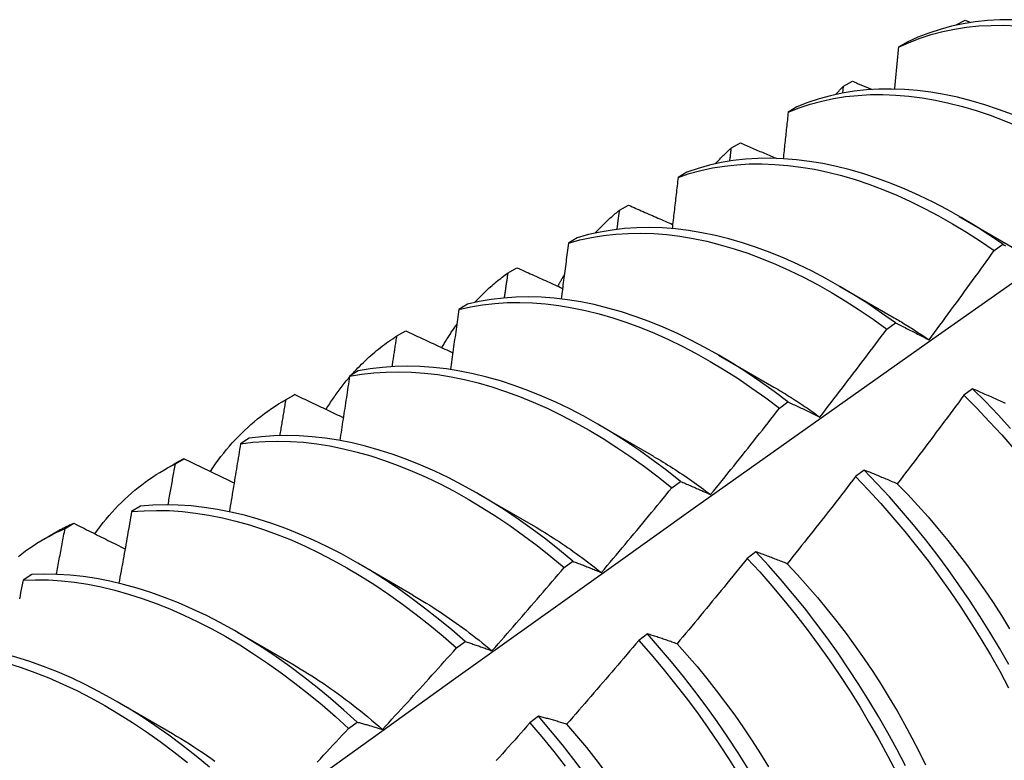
# Model space of a CAD drawing. Header units: inches. Extents: x 13 to 307, y 26 to 148.
# Tile 65 of 86: x 276.302 to 276.587, y 120.732 to 120.946. Entities that reach past the tile are written whole.
import ezdxf

# ---------------------------------------------------------------- set-up
doc = ezdxf.new("R2010")
doc.units = ezdxf.units.IN
doc.header["$MEASUREMENT"] = 0
doc.layers.add('Visible Edges(ANSI)', color=7, linetype='Continuous', lineweight=25)

msp = doc.modelspace()

# ---------------------------------------------------------------- linework, layer by layer
at = {"layer": 'Visible Edges(ANSI)'}
for p, q in [((276.57305, 120.94468), (276.57313, 120.94477)), ((276.57312, 120.9447), (276.57313, 120.94477)), ((276.57313, 120.94477), (276.57574, 120.94618)), ((276.57574, 120.94618), (276.57744, 120.9455)), ((276.55903, 120.93979), (276.55648, 120.9383)), ((276.54059, 120.92706), (276.54319, 120.92848)), ((276.54037, 120.92508), (276.54059, 120.92706)), ((276.52712, 120.92108), (276.52457, 120.91958)), ((276.50815, 120.90922), (276.51075, 120.91065)), ((276.49529, 120.90222), (276.49274, 120.90071)), ((276.47581, 120.89124), (276.47839, 120.89268)), ((276.57406, 120.8894), (276.59003, 120.88016)), ((276.46353, 120.88321), (276.46099, 120.88168)), ((276.58417, 120.87954), (276.58665, 120.88135)), ((276.44355, 120.87311), (276.44613, 120.87457)), ((276.53926, 120.86936), (276.55523, 120.86013)), ((276.43184, 120.86405), (276.42931, 120.86251)), ((276.41139, 120.85485), (276.41396, 120.85632)), ((276.55311, 120.8568), (276.5556, 120.85862)), ((276.50447, 120.84932), (276.52043, 120.84009)), ((276.40022, 120.84473), (276.3977, 120.84318)), ((276.5779, 120.83958), (276.5754, 120.8377)), ((276.37883, 120.83617), (276.38161, 120.83777)), ((276.37931, 120.83644), (276.38187, 120.83792)), ((276.38187, 120.83792), (276.38161, 120.83777)), ((276.52203, 120.83394), (276.52452, 120.83577)), ((276.46967, 120.82928), (276.48563, 120.82005)), ((276.36867, 120.82527), (276.36615, 120.8237)), ((276.34731, 120.81788), (276.34987, 120.81937)), ((276.34403, 120.81613), (276.34681, 120.81773)), ((276.5466, 120.81606), (276.5441, 120.81417)), ((276.49093, 120.81096), (276.49342, 120.8128)), ((276.43487, 120.80924), (276.45083, 120.80001)), ((276.33718, 120.80564), (276.33466, 120.80407)), ((276.3154, 120.79918), (276.31795, 120.80068)), ((276.30923, 120.79609), (276.31202, 120.79769)), ((276.51525, 120.79243), (276.51274, 120.79054)), ((276.40007, 120.78921), (276.41603, 120.77997)), ((276.45979, 120.78786), (276.46228, 120.78971)), ((276.30575, 120.78587), (276.30323, 120.78428)), ((276.36527, 120.76917), (276.38124, 120.75993)), ((276.48385, 120.76872), (276.48133, 120.76682)), ((276.42862, 120.76465), (276.43111, 120.76651)), ((276.33047, 120.74913), (276.34644, 120.73989)), ((276.45238, 120.74492), (276.44987, 120.74301)), ((276.3974, 120.74134), (276.3999, 120.74321))]:
    msp.add_line(p, q, dxfattribs=at)
at = {"layer": 'Visible Edges(ANSI)', "flags": 128}
for points in [[(276.55648, 120.9383), (276.55955, 120.9397), (276.56272, 120.94092), (276.56597, 120.94197), (276.5693, 120.94286), (276.57271, 120.94357), (276.57619, 120.94411), (276.57973, 120.94447), (276.58334, 120.94466), (276.58701, 120.94468), (276.59074, 120.94452)], [(276.58952, 120.94629), (276.58585, 120.94626), (276.58225, 120.94605), (276.57871, 120.94568), (276.57523, 120.94513), (276.57183, 120.9444), (276.56851, 120.9435), (276.56526, 120.94244), (276.5621, 120.9412), (276.55903, 120.93979)], [(276.55648, 120.9383), (276.55643, 120.9378), (276.55638, 120.9373), (276.55633, 120.9368), (276.55629, 120.93629), (276.55624, 120.93579), (276.55619, 120.93529), (276.55614, 120.93479), (276.5561, 120.93429), (276.55605, 120.93378), (276.556, 120.93328), (276.55595, 120.93278), (276.5559, 120.93228), (276.55586, 120.93177), (276.55581, 120.93127), (276.55576, 120.93077), (276.55571, 120.93027), (276.55566, 120.92976), (276.55561, 120.92926), (276.55556, 120.92876), (276.55552, 120.92825), (276.55547, 120.92775), (276.55542, 120.92725), (276.55537, 120.92674), (276.55532, 120.92624)], [(276.54319, 120.92848), (276.54343, 120.92838), (276.54367, 120.92829), (276.54391, 120.92819), (276.54414, 120.92809), (276.54438, 120.92799), (276.54462, 120.92789), (276.54486, 120.92779), (276.5451, 120.92769), (276.54533, 120.9276), (276.54557, 120.9275), (276.54581, 120.9274), (276.54605, 120.9273), (276.54629, 120.9272), (276.54652, 120.9271), (276.54676, 120.927), (276.547, 120.92691), (276.54724, 120.92681), (276.54748, 120.92671), (276.54771, 120.92661), (276.54795, 120.92651), (276.54819, 120.92641), (276.54843, 120.92632), (276.54867, 120.92622), (276.5489, 120.92612)], [(276.52457, 120.91958), (276.52773, 120.92081), (276.53098, 120.92188), (276.5343, 120.92277), (276.5377, 120.92349), (276.54118, 120.92404), (276.54472, 120.92442), (276.54833, 120.92462), (276.552, 120.92465), (276.55572, 120.9245), (276.55949, 120.92418), (276.56331, 120.92369), (276.56718, 120.92302), (276.57108, 120.92218), (276.57502, 120.92118), (276.57898, 120.92), (276.58297, 120.91866), (276.58698, 120.91715), (276.591, 120.91548)], [(276.58946, 120.91887), (276.58545, 120.92037), (276.58147, 120.9217), (276.5775, 120.92286), (276.57357, 120.92386), (276.56967, 120.92468), (276.56581, 120.92533), (276.56199, 120.92581), (276.55822, 120.92612), (276.5545, 120.92625), (276.55084, 120.92621), (276.54724, 120.926), (276.5437, 120.92561), (276.54023, 120.92505), (276.53683, 120.92431), (276.53351, 120.92341), (276.53028, 120.92233), (276.52712, 120.92108)], [(276.53825, 120.92464), (276.53835, 120.92475), (276.53845, 120.92485), (276.53854, 120.92495), (276.53864, 120.92506), (276.53873, 120.92516), (276.53883, 120.92526), (276.53893, 120.92536), (276.53902, 120.92547), (276.53912, 120.92557), (276.53922, 120.92567), (276.53931, 120.92577), (276.53941, 120.92587), (276.53951, 120.92597), (276.53961, 120.92607), (276.5397, 120.92617), (276.5398, 120.92627), (276.5399, 120.92637), (276.54, 120.92647), (276.5401, 120.92657), (276.5402, 120.92667), (276.5403, 120.92677), (276.5404, 120.92687), (276.54049, 120.92696), (276.54059, 120.92706)], [(276.52457, 120.91958), (276.52451, 120.91902), (276.52445, 120.91846), (276.5244, 120.9179), (276.52434, 120.91734), (276.52428, 120.91677), (276.52422, 120.91621), (276.52416, 120.91565), (276.5241, 120.91509), (276.52404, 120.91453), (276.52398, 120.91397), (276.52392, 120.91341), (276.52386, 120.91285), (276.5238, 120.91228), (276.52374, 120.91172), (276.52368, 120.91116), (276.52362, 120.9106), (276.52356, 120.91003), (276.5235, 120.90947), (276.52344, 120.90891), (276.52338, 120.90835), (276.52332, 120.90778), (276.52326, 120.90722), (276.5232, 120.90666), (276.52313, 120.9061)], [(276.51075, 120.91065), (276.51118, 120.91046), (276.51162, 120.91028), (276.51205, 120.91009), (276.51249, 120.9099), (276.51293, 120.90972), (276.51336, 120.90953), (276.5138, 120.90934), (276.51424, 120.90916), (276.51468, 120.90897), (276.51511, 120.90878), (276.51555, 120.9086), (276.51599, 120.90841), (276.51642, 120.90823), (276.51686, 120.90804), (276.5173, 120.90785), (276.51774, 120.90767), (276.51818, 120.90748), (276.51861, 120.90729), (276.51905, 120.90711), (276.51949, 120.90692), (276.51993, 120.90674), (276.52037, 120.90655), (276.5208, 120.90636), (276.52124, 120.90618)], [(276.50346, 120.9046), (276.50364, 120.90481), (276.50383, 120.90501), (276.50402, 120.90521), (276.50421, 120.90541), (276.5044, 120.90561), (276.50459, 120.90581), (276.50479, 120.90601), (276.50498, 120.90621), (276.50517, 120.9064), (276.50537, 120.9066), (276.50556, 120.90679), (276.50576, 120.90698), (276.50595, 120.90717), (276.50615, 120.90736), (276.50635, 120.90755), (276.50654, 120.90774), (276.50674, 120.90793), (276.50694, 120.90812), (276.50714, 120.9083), (276.50734, 120.90849), (276.50755, 120.90867), (276.50775, 120.90886), (276.50795, 120.90904), (276.50815, 120.90922)], [(276.50769, 120.9054), (276.50771, 120.90555), (276.50773, 120.90571), (276.50775, 120.90587), (276.50777, 120.90603), (276.50779, 120.90619), (276.50781, 120.90635), (276.50783, 120.90651), (276.50785, 120.90667), (276.50787, 120.90683), (276.50789, 120.90699), (276.5079, 120.90715), (276.50792, 120.90731), (276.50794, 120.90747), (276.50796, 120.90763), (276.50798, 120.90779), (276.508, 120.90794), (276.50802, 120.9081), (276.50804, 120.90826), (276.50806, 120.90842), (276.50808, 120.90858), (276.5081, 120.90874), (276.50812, 120.9089), (276.50813, 120.90906), (276.50815, 120.90922)], [(276.49274, 120.90071), (276.49598, 120.90178), (276.49931, 120.90268), (276.5027, 120.90342), (276.50617, 120.90397), (276.50971, 120.90436), (276.51331, 120.90457), (276.51698, 120.90461), (276.5207, 120.90447), (276.52447, 120.90416), (276.52829, 120.90368), (276.53215, 120.90303), (276.53605, 120.9022), (276.53998, 120.9012), (276.54395, 120.90004), (276.54793, 120.8987), (276.55194, 120.89721), (276.55597, 120.89554), (276.56, 120.89372), (276.56404, 120.89174), (276.56808, 120.8896), (276.57212, 120.88731), (276.57615, 120.88486), (276.58017, 120.88227), (276.58417, 120.87954)], [(276.58665, 120.88135), (276.58265, 120.88408), (276.57863, 120.88666), (276.5746, 120.88909), (276.57056, 120.89137), (276.56652, 120.8935), (276.56248, 120.89547), (276.55845, 120.89728), (276.55442, 120.89893), (276.55042, 120.90041), (276.54643, 120.90173), (276.54247, 120.90289), (276.53854, 120.90387), (276.53464, 120.90468), (276.53078, 120.90533), (276.52697, 120.9058), (276.5232, 120.90609), (276.51948, 120.90622), (276.51582, 120.90617), (276.51223, 120.90594), (276.50869, 120.90554), (276.50523, 120.90497), (276.50184, 120.90423), (276.49852, 120.90331), (276.49529, 120.90222)], [(276.49274, 120.90071), (276.49267, 120.90009), (276.4926, 120.89947), (276.49253, 120.89885), (276.49246, 120.89824), (276.49239, 120.89762), (276.49232, 120.897), (276.49224, 120.89638), (276.49217, 120.89577), (276.4921, 120.89515), (276.49203, 120.89453), (276.49195, 120.89391), (276.49188, 120.89329), (276.49181, 120.89268), (276.49174, 120.89206), (276.49166, 120.89144), (276.49159, 120.89082), (276.49152, 120.8902), (276.49144, 120.88958), (276.49137, 120.88896), (276.4913, 120.88834), (276.49122, 120.88773), (276.49115, 120.88711), (276.49107, 120.88649), (276.491, 120.88587)], [(276.46866, 120.88457), (276.46894, 120.88487), (276.46922, 120.88517), (276.4695, 120.88547), (276.46979, 120.88576), (276.47007, 120.88606), (276.47036, 120.88635), (276.47065, 120.88664), (276.47094, 120.88693), (276.47124, 120.88722), (276.47153, 120.8875), (276.47183, 120.88778), (276.47212, 120.88806), (276.47242, 120.88834), (276.47272, 120.88861), (276.47302, 120.88888), (276.47333, 120.88915), (276.47363, 120.88942), (276.47394, 120.88969), (276.47425, 120.88995), (276.47456, 120.89021), (276.47487, 120.89047), (276.47518, 120.89073), (276.47549, 120.89098), (276.47581, 120.89124)], [(276.47507, 120.88566), (276.4751, 120.88589), (276.47513, 120.88612), (276.47516, 120.88635), (276.4752, 120.88659), (276.47523, 120.88682), (276.47526, 120.88705), (276.47529, 120.88728), (276.47532, 120.88752), (276.47535, 120.88775), (276.47538, 120.88798), (276.47541, 120.88822), (276.47544, 120.88845), (276.47547, 120.88868), (276.4755, 120.88891), (276.47553, 120.88915), (276.47556, 120.88938), (276.47559, 120.88961), (276.47563, 120.88984), (276.47566, 120.89007), (276.47569, 120.89031), (276.47572, 120.89054), (276.47575, 120.89077), (276.47578, 120.891), (276.47581, 120.89124)], [(276.47839, 120.89268), (276.47892, 120.89245), (276.47945, 120.89221), (276.47998, 120.89198), (276.48051, 120.89175), (276.48104, 120.89151), (276.48157, 120.89128), (276.4821, 120.89105), (276.48263, 120.89081), (276.48316, 120.89058), (276.48369, 120.89035), (276.48423, 120.89011), (276.48476, 120.88988), (276.48529, 120.88965), (276.48582, 120.88942), (276.48635, 120.88918), (276.48688, 120.88895), (276.48742, 120.88872), (276.48795, 120.88848), (276.48848, 120.88825), (276.48901, 120.88802), (276.48955, 120.88779), (276.49008, 120.88755), (276.49061, 120.88732), (276.49115, 120.88709)], [(276.46099, 120.88168), (276.46431, 120.8826), (276.4677, 120.88334), (276.47117, 120.88391), (276.4747, 120.8843), (276.4783, 120.88452), (276.48196, 120.88457), (276.48568, 120.88445), (276.48944, 120.88415), (276.49326, 120.88367), (276.49712, 120.88303), (276.50102, 120.88221), (276.50495, 120.88123), (276.50891, 120.88007), (276.5129, 120.87875), (276.51691, 120.87726), (276.52093, 120.87561), (276.52496, 120.87379), (276.529, 120.87182), (276.53304, 120.86969), (276.53708, 120.86741), (276.54111, 120.86497), (276.54513, 120.86239), (276.54913, 120.85967), (276.55311, 120.8568)], [(276.5556, 120.85862), (276.55162, 120.86148), (276.54761, 120.86419), (276.5436, 120.86677), (276.53956, 120.86919), (276.53552, 120.87146), (276.53148, 120.87358), (276.52744, 120.87554), (276.52341, 120.87734), (276.51939, 120.87898), (276.51538, 120.88046), (276.5114, 120.88177), (276.50744, 120.88291), (276.50351, 120.88388), (276.49961, 120.88469), (276.49576, 120.88532), (276.49194, 120.88578), (276.48818, 120.88607), (276.48447, 120.88618), (276.48081, 120.88612), (276.47722, 120.88588), (276.47369, 120.88547), (276.47023, 120.88489), (276.46684, 120.88414), (276.46353, 120.88321)], [(276.46099, 120.88168), (276.46091, 120.88101), (276.46082, 120.88034), (276.46074, 120.87967), (276.46065, 120.879), (276.46057, 120.87833), (276.46048, 120.87766), (276.46039, 120.87698), (276.46031, 120.87631), (276.46022, 120.87564), (276.46014, 120.87497), (276.46005, 120.8743), (276.45996, 120.87362), (276.45988, 120.87295), (276.45979, 120.87228), (276.4597, 120.87161), (276.45961, 120.87093), (276.45953, 120.87026), (276.45944, 120.86959), (276.45935, 120.86892), (276.45926, 120.86824), (276.45917, 120.86757), (276.45909, 120.8669), (276.459, 120.86622), (276.45891, 120.86555)], [(276.56532, 120.85373), (276.56612, 120.85479), (276.56691, 120.85586), (276.5677, 120.85693), (276.5685, 120.858), (276.56929, 120.85907), (276.57008, 120.86014), (276.57087, 120.86121), (276.57166, 120.86229), (276.57245, 120.86336), (276.57323, 120.86443), (276.57402, 120.86551), (276.57481, 120.86658), (276.57559, 120.86766), (276.57638, 120.86874), (276.57716, 120.86981), (276.57794, 120.87089), (276.57872, 120.87197), (276.5795, 120.87305), (276.58028, 120.87413), (276.58106, 120.87521), (276.58184, 120.87629), (276.58262, 120.87737), (276.58339, 120.87846), (276.58417, 120.87954)], [(276.58665, 120.88135), (276.58707, 120.88114), (276.58749, 120.88092)], [(276.43386, 120.86453), (276.43423, 120.86493), (276.43461, 120.86533), (276.43499, 120.86572), (276.43537, 120.86611), (276.43575, 120.8665), (276.43614, 120.86688), (276.43653, 120.86726), (276.43692, 120.86764), (276.43731, 120.86801), (276.43771, 120.86838), (276.43811, 120.86874), (276.43851, 120.8691), (276.43892, 120.86946), (276.43933, 120.86981), (276.43974, 120.87016), (276.44015, 120.8705), (276.44057, 120.87084), (276.44099, 120.87118), (276.44141, 120.87151), (276.44183, 120.87184), (276.44226, 120.87217), (276.44269, 120.87249), (276.44312, 120.8728), (276.44355, 120.87311)], [(276.44251, 120.86585), (276.44256, 120.86615), (276.4426, 120.86646), (276.44265, 120.86676), (276.44269, 120.86706), (276.44273, 120.86737), (276.44278, 120.86767), (276.44282, 120.86797), (276.44286, 120.86827), (276.44291, 120.86858), (276.44295, 120.86888), (276.44299, 120.86918), (276.44304, 120.86949), (276.44308, 120.86979), (276.44312, 120.87009), (276.44317, 120.87039), (276.44321, 120.8707), (276.44325, 120.871), (276.4433, 120.8713), (276.44334, 120.8716), (276.44338, 120.87191), (276.44342, 120.87221), (276.44347, 120.87251), (276.44351, 120.87281), (276.44355, 120.87311)], [(276.44613, 120.87457), (276.44668, 120.87432), (276.44722, 120.87407), (276.44777, 120.87383), (276.44832, 120.87358), (276.44887, 120.87333), (276.44942, 120.87308), (276.44996, 120.87283), (276.45051, 120.87258), (276.45106, 120.87234), (276.45161, 120.87209), (276.45216, 120.87184), (276.45271, 120.87159), (276.45326, 120.87135), (276.45381, 120.8711), (276.45436, 120.87085), (276.45491, 120.8706), (276.45546, 120.87036), (276.45601, 120.87011), (276.45656, 120.86986), (276.45711, 120.86961), (276.45766, 120.86937), (276.45821, 120.86912), (276.45876, 120.86887), (276.45931, 120.86862)], [(276.14839, 120.55328), (276.17181, 120.57035), (276.1952, 120.58739), (276.21856, 120.60439), (276.2419, 120.62135), (276.26521, 120.63827), (276.28849, 120.65515), (276.31175, 120.67198), (276.33499, 120.68878), (276.35821, 120.70552), (276.38141, 120.72222), (276.40459, 120.73887), (276.42775, 120.75548), (276.4509, 120.77203), (276.47403, 120.78853), (276.49714, 120.80498), (276.52025, 120.82138), (276.54334, 120.83772), (276.56643, 120.854), (276.5895, 120.87023)], [(276.45797, 120.86923), (276.45805, 120.86937), (276.45812, 120.86951), (276.4582, 120.86965), (276.45827, 120.86979), (276.45835, 120.86993), (276.45842, 120.87007), (276.4585, 120.87021), (276.45857, 120.87035), (276.45865, 120.87049), (276.45873, 120.87063), (276.4588, 120.87077), (276.45888, 120.87091), (276.45896, 120.87105), (276.45904, 120.87119), (276.45911, 120.87133), (276.45919, 120.87146), (276.45927, 120.8716), (276.45935, 120.87174), (276.45943, 120.87188), (276.45951, 120.87201), (276.45959, 120.87215), (276.45967, 120.87229), (276.45975, 120.87242), (276.45982, 120.87256)], [(276.42931, 120.86251), (276.4327, 120.86326), (276.43616, 120.86384), (276.43969, 120.86425), (276.44329, 120.86448), (276.44694, 120.86454), (276.45066, 120.86442), (276.45442, 120.86413), (276.45823, 120.86367), (276.46209, 120.86303), (276.46599, 120.86223), (276.46992, 120.86125), (276.47388, 120.86011), (276.47786, 120.85879), (276.48187, 120.85731), (276.48589, 120.85567), (276.48992, 120.85387), (276.49396, 120.8519), (276.49801, 120.84978), (276.50205, 120.84751), (276.50608, 120.84508), (276.5101, 120.84251), (276.5141, 120.83979), (276.51808, 120.83693), (276.52203, 120.83394)], [(276.52452, 120.83577), (276.52056, 120.83876), (276.51658, 120.84161), (276.51258, 120.84431), (276.50856, 120.84687), (276.50453, 120.84929), (276.50049, 120.85155), (276.49644, 120.85366), (276.4924, 120.85561), (276.48837, 120.8574), (276.48435, 120.85903), (276.48035, 120.8605), (276.47636, 120.8618), (276.4724, 120.86293), (276.46848, 120.8639), (276.46458, 120.86469), (276.46073, 120.86531), (276.45692, 120.86576), (276.45316, 120.86604), (276.44945, 120.86614), (276.4458, 120.86607), (276.44221, 120.86582), (276.43868, 120.8654), (276.43522, 120.86481), (276.43184, 120.86405)], [(276.42931, 120.86251), (276.42921, 120.86179), (276.42911, 120.86106), (276.42901, 120.86034), (276.42891, 120.85962), (276.42881, 120.8589), (276.42871, 120.85817), (276.42861, 120.85745), (276.42851, 120.85673), (276.42841, 120.856), (276.4283, 120.85528), (276.4282, 120.85456), (276.4281, 120.85383), (276.428, 120.85311), (276.4279, 120.85239), (276.42779, 120.85166), (276.42769, 120.85094), (276.42759, 120.85021), (276.42749, 120.84949), (276.42738, 120.84876), (276.42728, 120.84804), (276.42718, 120.84731), (276.42707, 120.84659), (276.42697, 120.84586), (276.42686, 120.84514)], [(276.55523, 120.86013), (276.55565, 120.85989), (276.55607, 120.85964), (276.5565, 120.85939), (276.55692, 120.85914), (276.55734, 120.85889), (276.55776, 120.85863), (276.55818, 120.85837), (276.5586, 120.85811), (276.55903, 120.85785), (276.55945, 120.85759), (276.55987, 120.85733), (276.56029, 120.85706), (276.56071, 120.85679), (276.56113, 120.85652), (276.56155, 120.85625), (276.56197, 120.85598), (276.56239, 120.8557), (276.56281, 120.85543), (276.56323, 120.85515), (276.56365, 120.85487), (276.56407, 120.85458), (276.56448, 120.8543), (276.5649, 120.85401), (276.56532, 120.85373)], [(276.41396, 120.85632), (276.41452, 120.85605), (276.41509, 120.85579), (276.41565, 120.85553), (276.41622, 120.85526), (276.41678, 120.855), (276.41735, 120.85474), (276.41791, 120.85448), (276.41848, 120.85421), (276.41905, 120.85395), (276.41961, 120.85369), (276.42018, 120.85342), (276.42074, 120.85316), (276.42131, 120.8529), (276.42188, 120.85264), (276.42245, 120.85237), (276.42301, 120.85211), (276.42358, 120.85185), (276.42415, 120.85159), (276.42472, 120.85132), (276.42529, 120.85106), (276.42585, 120.8508), (276.42642, 120.85054), (276.42699, 120.85027), (276.42756, 120.85001)], [(276.42442, 120.85146), (276.42458, 120.85176), (276.42475, 120.85205), (276.42492, 120.85234), (276.42509, 120.85263), (276.42526, 120.85292), (276.42544, 120.85321), (276.42561, 120.85349), (276.42578, 120.85378), (276.42596, 120.85406), (276.42613, 120.85435), (276.42631, 120.85463), (276.42649, 120.85491), (276.42667, 120.85519), (276.42685, 120.85547), (276.42703, 120.85575), (276.42722, 120.85602), (276.4274, 120.8563), (276.42758, 120.85657), (276.42777, 120.85684), (276.42796, 120.85711), (276.42814, 120.85738), (276.42833, 120.85765), (276.42852, 120.85792), (276.42871, 120.85819)], [(276.53375, 120.8314), (276.53456, 120.83245), (276.53538, 120.8335), (276.53619, 120.83455), (276.53701, 120.83561), (276.53782, 120.83666), (276.53863, 120.83771), (276.53945, 120.83877), (276.54026, 120.83982), (276.54107, 120.84088), (276.54188, 120.84193), (276.54268, 120.84299), (276.54349, 120.84405), (276.5443, 120.84511), (276.5451, 120.84617), (276.54591, 120.84723), (276.54671, 120.84829), (276.54751, 120.84935), (276.54832, 120.85041), (276.54912, 120.85147), (276.54992, 120.85254), (276.55072, 120.8536), (276.55152, 120.85467), (276.55232, 120.85573), (276.55311, 120.8568)], [(276.5556, 120.85862), (276.55599, 120.85843), (276.55639, 120.85823), (276.55679, 120.85804), (276.55719, 120.85784), (276.55759, 120.85764), (276.55799, 120.85745), (276.55839, 120.85725), (276.55879, 120.85705), (276.55919, 120.85684), (276.5596, 120.85664), (276.56, 120.85644), (276.56041, 120.85624), (276.56081, 120.85603), (276.56122, 120.85583), (276.56162, 120.85562), (276.56203, 120.85541), (276.56244, 120.85521), (276.56285, 120.855), (276.56326, 120.85479), (276.56367, 120.85458), (276.56408, 120.85437), (276.56449, 120.85415), (276.56491, 120.85394), (276.56532, 120.85373)], [(276.39812, 120.84344), (276.39862, 120.844), (276.39912, 120.84455), (276.39962, 120.84509), (276.40013, 120.84563), (276.40065, 120.84616), (276.40117, 120.84668), (276.4017, 120.8472), (276.40223, 120.8477), (276.40277, 120.8482), (276.40331, 120.8487), (276.40385, 120.84919), (276.40441, 120.84967), (276.40496, 120.85014), (276.40552, 120.8506), (276.40609, 120.85106), (276.40666, 120.85151), (276.40723, 120.85195), (276.40781, 120.85239), (276.4084, 120.85282), (276.40899, 120.85324), (276.40958, 120.85365), (276.41018, 120.85406), (276.41078, 120.85446), (276.41139, 120.85485)], [(276.41002, 120.84598), (276.41007, 120.84635), (276.41013, 120.84672), (276.41019, 120.84709), (276.41025, 120.84746), (276.41031, 120.84783), (276.41036, 120.8482), (276.41042, 120.84857), (276.41048, 120.84894), (276.41053, 120.84931), (276.41059, 120.84968), (276.41065, 120.85005), (276.41071, 120.85042), (276.41076, 120.85079), (276.41082, 120.85116), (276.41088, 120.85153), (276.41093, 120.8519), (276.41099, 120.85226), (276.41105, 120.85263), (276.4111, 120.853), (276.41116, 120.85337), (276.41122, 120.85374), (276.41127, 120.85411), (276.41133, 120.85448), (276.41139, 120.85485)], [(276.3977, 120.84318), (276.40115, 120.84377), (276.40468, 120.84419), (276.40827, 120.84443), (276.41193, 120.8445), (276.41564, 120.84439), (276.4194, 120.84411), (276.42321, 120.84366), (276.42706, 120.84304), (276.43096, 120.84224), (276.43488, 120.84127), (276.43884, 120.84014), (276.44283, 120.83884), (276.44683, 120.83737), (276.45085, 120.83573), (276.45489, 120.83394), (276.45893, 120.83199), (276.46297, 120.82987), (276.46701, 120.82761), (276.47104, 120.82519), (276.47506, 120.82263), (276.47906, 120.81992), (276.48305, 120.81707), (276.487, 120.81408), (276.49093, 120.81096)], [(276.49342, 120.8128), (276.48949, 120.81591), (276.48553, 120.81889), (276.48155, 120.82173), (276.47754, 120.82443), (276.47352, 120.82698), (276.46949, 120.82939), (276.46545, 120.83164), (276.46141, 120.83374), (276.45737, 120.83568), (276.45333, 120.83747), (276.44931, 120.83909), (276.44531, 120.84054), (276.44133, 120.84183), (276.43737, 120.84296), (276.43345, 120.84391), (276.42956, 120.84469), (276.4257, 120.8453), (276.4219, 120.84574), (276.41814, 120.84601), (276.41443, 120.8461), (276.41078, 120.84602), (276.4072, 120.84576), (276.40368, 120.84534), (276.40022, 120.84473)], [(276.39091, 120.83361), (276.39116, 120.83403), (276.39142, 120.83444), (276.39168, 120.83486), (276.39195, 120.83527), (276.39221, 120.83567), (276.39248, 120.83608), (276.39275, 120.83648), (276.39302, 120.83688), (276.39329, 120.83727), (276.39357, 120.83767), (276.39385, 120.83806), (276.39413, 120.83845), (276.39441, 120.83883), (276.3947, 120.83922), (276.39498, 120.8396), (276.39527, 120.83998), (276.39556, 120.84035), (276.39586, 120.84073), (276.39615, 120.8411), (276.39645, 120.84146), (276.39675, 120.84183), (276.39705, 120.84219), (276.39735, 120.84255), (276.39766, 120.84291)], [(276.3977, 120.84318), (276.39758, 120.84241), (276.39747, 120.84164), (276.39735, 120.84087), (276.39723, 120.8401), (276.39712, 120.83932), (276.397, 120.83855), (276.39688, 120.83778), (276.39677, 120.83701), (276.39665, 120.83624), (276.39653, 120.83546), (276.39641, 120.83469), (276.3963, 120.83392), (276.39618, 120.83315), (276.39606, 120.83237), (276.39594, 120.8316), (276.39582, 120.83083), (276.3957, 120.83005), (276.39558, 120.82928), (276.39546, 120.82851), (276.39534, 120.82773), (276.39522, 120.82696), (276.3951, 120.82618), (276.39498, 120.82541), (276.39486, 120.82464)], [(276.52043, 120.84008), (276.52099, 120.83976), (276.52155, 120.83943), (276.5221, 120.8391), (276.52266, 120.83876), (276.52322, 120.83843), (276.52378, 120.83809), (276.52433, 120.83774), (276.52489, 120.83739), (276.52545, 120.83704), (276.526, 120.83669), (276.52656, 120.83633), (276.52712, 120.83597), (276.52767, 120.83561), (276.52823, 120.83524), (276.52878, 120.83487), (276.52933, 120.8345), (276.52989, 120.83412), (276.53044, 120.83374), (276.53099, 120.83336), (276.53155, 120.83297), (276.5321, 120.83259), (276.53265, 120.83219), (276.5332, 120.8318), (276.53375, 120.8314)], [(276.58749, 120.83531), (276.58706, 120.8355), (276.58664, 120.8357), (276.58621, 120.83589), (276.58579, 120.83608), (276.58537, 120.83627), (276.58495, 120.83646), (276.58453, 120.83665), (276.58411, 120.83684), (276.58369, 120.83703), (276.58327, 120.83722), (276.58285, 120.8374), (276.58243, 120.83759), (276.58202, 120.83778), (276.5816, 120.83796), (276.58119, 120.83814), (276.58078, 120.83833), (276.58036, 120.83851), (276.57995, 120.83869), (276.57954, 120.83887), (276.57913, 120.83905), (276.57872, 120.83923), (276.57831, 120.83941), (276.5779, 120.83958)], [(276.58888, 120.82813), (276.58528, 120.83205), (276.58162, 120.83587), (276.5779, 120.83958)], [(276.35744, 120.81567), (276.35818, 120.81677), (276.35893, 120.81785), (276.3597, 120.81892), (276.36049, 120.81996), (276.36129, 120.82098), (276.36211, 120.82198), (276.36294, 120.82296), (276.36378, 120.82392), (276.36465, 120.82486), (276.36552, 120.82578), (276.36642, 120.82668), (276.36732, 120.82756), (276.36825, 120.82842), (276.36918, 120.82926), (276.37013, 120.83007), (276.3711, 120.83087), (276.37208, 120.83164), (276.37307, 120.83239), (276.37408, 120.83312), (276.3751, 120.83383), (276.37613, 120.83451), (276.37718, 120.83518), (276.37824, 120.83582), (276.37931, 120.83644)], [(276.37758, 120.82604), (276.37765, 120.82647), (276.37772, 120.82691), (276.3778, 120.82734), (276.37787, 120.82777), (276.37794, 120.82821), (276.37801, 120.82864), (276.37809, 120.82907), (276.37816, 120.82951), (276.37823, 120.82994), (276.3783, 120.83038), (276.37838, 120.83081), (276.37845, 120.83124), (276.37852, 120.83168), (276.37859, 120.83211), (276.37866, 120.83254), (276.37874, 120.83298), (276.37881, 120.83341), (276.37888, 120.83384), (276.37895, 120.83427), (276.37902, 120.83471), (276.37909, 120.83514), (276.37917, 120.83557), (276.37924, 120.83601), (276.37931, 120.83644)], [(276.38187, 120.83792), (276.38245, 120.83764), (276.38303, 120.83736), (276.38362, 120.83708), (276.3842, 120.83681), (276.38478, 120.83653), (276.38536, 120.83625), (276.38595, 120.83597), (276.38653, 120.8357), (276.38711, 120.83542), (276.3877, 120.83514), (276.38828, 120.83486), (276.38886, 120.83458), (276.38945, 120.83431), (276.39003, 120.83403), (276.39062, 120.83375), (276.3912, 120.83347), (276.39179, 120.8332), (276.39237, 120.83292), (276.39296, 120.83264), (276.39354, 120.83236), (276.39413, 120.83209), (276.39471, 120.83181), (276.3953, 120.83153), (276.39589, 120.83125)], [(276.5754, 120.8377), (276.57461, 120.83663), (276.57381, 120.83556), (276.57302, 120.83448), (276.57222, 120.83341), (276.57143, 120.83234), (276.57063, 120.83127), (276.56983, 120.8302), (276.56903, 120.82913), (276.56823, 120.82806), (276.56743, 120.82699), (276.56663, 120.82592), (276.56582, 120.82486), (276.56502, 120.82379), (276.56421, 120.82272), (276.56341, 120.82166), (276.5626, 120.82059), (276.5618, 120.81953), (276.56099, 120.81847), (276.56018, 120.81741), (276.55937, 120.81634), (276.55856, 120.81528), (276.55775, 120.81422), (276.55694, 120.81316), (276.55613, 120.8121)], [(276.5754, 120.8377), (276.57911, 120.83399), (276.58277, 120.83016), (276.58636, 120.82623), (276.58989, 120.8222)], [(276.50215, 120.80897), (276.50299, 120.81), (276.50383, 120.81104), (276.50467, 120.81207), (276.5055, 120.8131), (276.50634, 120.81414), (276.50717, 120.81517), (276.508, 120.81621), (276.50883, 120.81725), (276.50967, 120.81828), (276.5105, 120.81932), (276.51133, 120.82036), (276.51215, 120.8214), (276.51298, 120.82244), (276.51381, 120.82348), (276.51464, 120.82453), (276.51546, 120.82557), (276.51629, 120.82661), (276.51711, 120.82766), (276.51793, 120.8287), (276.51875, 120.82975), (276.51958, 120.83079), (276.5204, 120.83184), (276.52121, 120.83289), (276.52203, 120.83394)], [(276.52452, 120.83577), (276.5249, 120.8356), (276.52527, 120.83543), (276.52565, 120.83525), (276.52603, 120.83508), (276.52641, 120.8349), (276.52679, 120.83473), (276.52717, 120.83455), (276.52755, 120.83437), (276.52793, 120.83419), (276.52831, 120.83401), (276.5287, 120.83383), (276.52908, 120.83365), (276.52947, 120.83347), (276.52985, 120.83328), (276.53024, 120.8331), (276.53062, 120.83291), (276.53101, 120.83273), (276.5314, 120.83254), (276.53179, 120.83235), (276.53218, 120.83216), (276.53257, 120.83197), (276.53296, 120.83178), (276.53335, 120.83159), (276.53375, 120.8314)], [(276.46228, 120.78971), (276.45839, 120.79295), (276.45446, 120.79605), (276.4505, 120.79902), (276.44651, 120.80186), (276.4425, 120.80455), (276.43848, 120.80709), (276.43445, 120.80949), (276.43041, 120.81173), (276.42637, 120.81382), (276.42233, 120.81575), (276.4183, 120.81753), (276.41428, 120.81914), (276.41028, 120.82059), (276.40629, 120.82187), (276.40234, 120.82298), (276.39842, 120.82392), (276.39453, 120.8247), (276.39068, 120.8253), (276.38687, 120.82573), (276.38312, 120.82598), (276.37942, 120.82606), (276.37577, 120.82597), (276.37219, 120.8257), (276.36867, 120.82527)], [(276.36615, 120.8237), (276.36602, 120.82288), (276.36588, 120.82207), (276.36575, 120.82125), (276.36562, 120.82043), (276.36548, 120.81961), (276.36535, 120.81879), (276.36522, 120.81797), (276.36508, 120.81716), (276.36495, 120.81634), (276.36481, 120.81552), (276.36468, 120.8147), (276.36454, 120.81388), (276.36441, 120.81306), (276.36427, 120.81224), (276.36413, 120.81142), (276.364, 120.8106), (276.36386, 120.80978), (276.36372, 120.80896), (276.36359, 120.80814), (276.36345, 120.80732), (276.36331, 120.8065), (276.36317, 120.80568), (276.36303, 120.80486), (276.3629, 120.80404)], [(276.36615, 120.8237), (276.36967, 120.82413), (276.37326, 120.82438), (276.37691, 120.82446), (276.38062, 120.82436), (276.38437, 120.8241), (276.38818, 120.82365), (276.39203, 120.82304), (276.39593, 120.82225), (276.39985, 120.8213), (276.40381, 120.82017), (276.40779, 120.81888), (276.4118, 120.81742), (276.41582, 120.8158), (276.41985, 120.81401), (276.42389, 120.81207), (276.42793, 120.80996), (276.43197, 120.80771), (276.436, 120.8053), (276.44002, 120.80275), (276.44403, 120.80004), (276.44801, 120.7972), (276.45197, 120.79422), (276.4559, 120.79111), (276.45979, 120.78786)], [(276.34987, 120.81937), (276.34974, 120.81931), (276.34961, 120.81924), (276.34948, 120.81918), (276.34935, 120.81911), (276.34922, 120.81905), (276.3491, 120.81898), (276.34897, 120.81891), (276.34884, 120.81885), (276.34871, 120.81878), (276.34858, 120.81871), (276.34846, 120.81864), (276.34833, 120.81857), (276.3482, 120.81851), (276.34808, 120.81844), (276.34795, 120.81837), (276.34782, 120.8183), (276.3477, 120.81823), (276.34757, 120.81816), (276.34744, 120.81809), (276.34732, 120.81802), (276.34719, 120.81795), (276.34707, 120.81787), (276.34694, 120.8178), (276.34681, 120.81773)], [(276.34987, 120.81937), (276.35047, 120.81908), (276.35106, 120.81879), (276.35166, 120.81849), (276.35226, 120.8182), (276.35286, 120.81791), (276.35346, 120.81762), (276.35406, 120.81732), (276.35466, 120.81703), (276.35526, 120.81674), (276.35586, 120.81645), (276.35646, 120.81615), (276.35706, 120.81586), (276.35766, 120.81557), (276.35826, 120.81527), (276.35886, 120.81498), (276.35947, 120.81469), (276.36007, 120.8144), (276.36067, 120.8141), (276.36127, 120.81381), (276.36187, 120.81352), (276.36248, 120.81323), (276.36308, 120.81293), (276.36368, 120.81264), (276.36429, 120.81235)], [(276.48564, 120.82002), (276.48634, 120.81962), (276.48703, 120.81921), (276.48772, 120.8188), (276.48842, 120.81838), (276.48911, 120.81796), (276.4898, 120.81753), (276.4905, 120.8171), (276.49119, 120.81666), (276.49188, 120.81622), (276.49257, 120.81577), (276.49326, 120.81531), (276.49395, 120.81486), (276.49464, 120.81439), (276.49532, 120.81392), (276.49601, 120.81345), (276.4967, 120.81297), (276.49738, 120.81249), (276.49807, 120.812), (276.49875, 120.81151), (276.49943, 120.81101), (276.50011, 120.81051), (276.5008, 120.81), (276.50148, 120.80949), (276.50215, 120.80897)], [(276.32401, 120.79765), (276.3248, 120.79874), (276.32561, 120.79982), (276.32644, 120.80087), (276.32728, 120.8019), (276.32813, 120.80291), (276.329, 120.8039), (276.32989, 120.80487), (276.3308, 120.80582), (276.33172, 120.80674), (276.33266, 120.80765), (276.33361, 120.80853), (276.33457, 120.80938), (276.33556, 120.81022), (276.33655, 120.81103), (276.33756, 120.81182), (276.33859, 120.81259), (276.33963, 120.81333), (276.34069, 120.81405), (276.34176, 120.81475), (276.34284, 120.81542), (276.34394, 120.81607), (276.34505, 120.8167), (276.34617, 120.8173), (276.34731, 120.81788)], [(276.34519, 120.80602), (276.34528, 120.80652), (276.34537, 120.80701), (276.34546, 120.80751), (276.34555, 120.808), (276.34564, 120.8085), (276.34573, 120.80899), (276.34582, 120.80948), (276.34591, 120.80998), (276.34599, 120.81047), (276.34608, 120.81097), (276.34617, 120.81146), (276.34626, 120.81196), (276.34635, 120.81245), (276.34644, 120.81294), (276.34652, 120.81344), (276.34661, 120.81393), (276.3467, 120.81443), (276.34679, 120.81492), (276.34688, 120.81541), (276.34696, 120.81591), (276.34705, 120.8164), (276.34714, 120.8169), (276.34723, 120.81739), (276.34731, 120.81788)], [(276.55613, 120.8121), (276.55572, 120.81228), (276.55532, 120.81245), (276.55491, 120.81262), (276.55451, 120.8128), (276.5541, 120.81297), (276.5537, 120.81314), (276.5533, 120.81331), (276.5529, 120.81347), (276.5525, 120.81364), (276.5521, 120.81381), (276.5517, 120.81397), (276.55131, 120.81414), (276.55091, 120.8143), (276.55051, 120.81447), (276.55012, 120.81463), (276.54973, 120.81479), (276.54933, 120.81495), (276.54894, 120.81511), (276.54855, 120.81527), (276.54816, 120.81543), (276.54777, 120.81559), (276.54738, 120.81575), (276.54699, 120.8159), (276.5466, 120.81606)], [(276.58837, 120.75985), (276.58569, 120.76457), (276.58291, 120.76924), (276.58003, 120.77386), (276.57705, 120.77842), (276.57398, 120.78292), (276.57083, 120.78736), (276.56759, 120.79172), (276.56427, 120.796), (276.56087, 120.8002), (276.55741, 120.80431), (276.55387, 120.80833), (276.55027, 120.81224), (276.5466, 120.81606)], [(276.5441, 120.81417), (276.54328, 120.81311), (276.54246, 120.81206), (276.54165, 120.811), (276.54083, 120.80995), (276.54001, 120.8089), (276.53919, 120.80784), (276.53837, 120.80679), (276.53755, 120.80574), (276.53673, 120.80469), (276.5359, 120.80364), (276.53508, 120.80259), (276.53425, 120.80154), (276.53343, 120.80049), (276.5326, 120.79945), (276.53178, 120.7984), (276.53095, 120.79735), (276.53012, 120.79631), (276.52929, 120.79526), (276.52846, 120.79422), (276.52763, 120.79318), (276.5268, 120.79214), (276.52596, 120.79109), (276.52513, 120.79005), (276.5243, 120.78901)], [(276.5441, 120.81417), (276.54775, 120.81035), (276.55135, 120.80643), (276.55488, 120.8024), (276.55835, 120.79829), (276.56174, 120.79408), (276.56505, 120.78979), (276.56829, 120.78542), (276.57143, 120.78098), (276.57449, 120.77648), (276.57746, 120.77191), (276.58034, 120.76728), (276.58311, 120.76261), (276.58579, 120.75789), (276.58836, 120.75313)], [(276.47054, 120.78644), (276.4714, 120.78745), (276.47226, 120.78847), (276.47311, 120.78948), (276.47397, 120.7905), (276.47483, 120.79151), (276.47568, 120.79253), (276.47653, 120.79355), (276.47739, 120.79456), (276.47824, 120.79558), (276.47909, 120.7966), (276.47994, 120.79762), (276.48079, 120.79864), (276.48164, 120.79967), (276.48249, 120.80069), (276.48334, 120.80171), (276.48418, 120.80274), (276.48503, 120.80376), (276.48587, 120.80479), (276.48672, 120.80581), (276.48756, 120.80684), (276.4884, 120.80787), (276.48925, 120.8089), (276.49009, 120.80993), (276.49093, 120.81096)], [(276.49342, 120.8128), (276.49377, 120.81265), (276.49413, 120.8125), (276.49449, 120.81235), (276.49484, 120.8122), (276.4952, 120.81204), (276.49556, 120.81189), (276.49592, 120.81174), (276.49628, 120.81158), (276.49664, 120.81143), (276.49701, 120.81127), (276.49737, 120.81111), (276.49773, 120.81095), (276.4981, 120.81079), (276.49846, 120.81063), (276.49883, 120.81047), (276.4992, 120.81031), (276.49956, 120.81014), (276.49993, 120.80998), (276.5003, 120.80981), (276.50067, 120.80965), (276.50104, 120.80948), (276.50141, 120.80931), (276.50178, 120.80914), (276.50215, 120.80897)], [(276.55613, 120.8121), (276.55915, 120.80899), (276.56213, 120.8058), (276.56505, 120.80253), (276.56792, 120.79918), (276.57073, 120.79576), (276.57349, 120.79227), (276.57618, 120.78873), (276.57881, 120.78512), (276.58138, 120.78146), (276.58387, 120.77775), (276.58629, 120.774), (276.58863, 120.77021)], [(276.43111, 120.76651), (276.42725, 120.76987), (276.42335, 120.7731), (276.41942, 120.77619), (276.41546, 120.77916), (276.41147, 120.78198), (276.40747, 120.78466), (276.40345, 120.7872), (276.39941, 120.78959), (276.39537, 120.79182), (276.39133, 120.7939), (276.38729, 120.79582), (276.38326, 120.79759), (276.37924, 120.79919), (276.37524, 120.80063), (276.37126, 120.8019), (276.36731, 120.803), (276.36339, 120.80393), (276.3595, 120.8047), (276.35565, 120.80529), (276.35185, 120.80571), (276.3481, 120.80595), (276.3444, 120.80602), (276.34076, 120.80592), (276.33718, 120.80564)], [(276.33466, 120.80407), (276.33451, 120.80321), (276.33436, 120.80234), (276.33421, 120.80148), (276.33406, 120.80062), (276.33391, 120.79976), (276.33375, 120.7989), (276.3336, 120.79803), (276.33345, 120.79717), (276.3333, 120.79631), (276.33314, 120.79544), (276.33299, 120.79458), (276.33284, 120.79372), (276.33268, 120.79285), (276.33253, 120.79199), (276.33237, 120.79113), (276.33222, 120.79026), (276.33206, 120.7894), (276.33191, 120.78853), (276.33175, 120.78767), (276.3316, 120.78681), (276.33144, 120.78594), (276.33128, 120.78508), (276.33113, 120.78421), (276.33097, 120.78335)], [(276.33466, 120.80407), (276.33825, 120.80433), (276.34189, 120.80442), (276.3456, 120.80434), (276.34935, 120.80408), (276.35316, 120.80365), (276.35701, 120.80304), (276.3609, 120.80227), (276.36482, 120.80132), (276.36878, 120.8002), (276.37276, 120.79892), (276.37676, 120.79747), (276.38078, 120.79586), (276.38481, 120.79408), (276.38885, 120.79215), (276.39289, 120.79005), (276.39693, 120.78781), (276.40096, 120.78541), (276.40499, 120.78286), (276.40899, 120.78017), (276.41298, 120.77733), (276.41694, 120.77436), (276.42087, 120.77125), (276.42476, 120.76802), (276.42862, 120.76465)], [(276.30188, 120.79109), (276.30293, 120.7919), (276.30398, 120.79269), (276.30506, 120.79345), (276.30615, 120.79419), (276.30726, 120.7949), (276.30838, 120.79559), (276.30951, 120.79625), (276.31066, 120.79689), (276.31182, 120.7975), (276.313, 120.79808), (276.31419, 120.79864), (276.3154, 120.79918)], [(276.31795, 120.80068), (276.31769, 120.80057), (276.31744, 120.80046), (276.31719, 120.80034), (276.31693, 120.80023), (276.31668, 120.80011), (276.31643, 120.79999), (276.31618, 120.79988), (276.31593, 120.79976), (276.31568, 120.79964), (276.31543, 120.79951), (276.31518, 120.79939), (276.31494, 120.79927), (276.31469, 120.79914), (276.31444, 120.79902), (276.3142, 120.79889), (276.31395, 120.79876), (276.31371, 120.79863), (276.31347, 120.7985), (276.31322, 120.79837), (276.31298, 120.79823), (276.31274, 120.7981), (276.3125, 120.79797), (276.31226, 120.79783), (276.31202, 120.79769)], [(276.31286, 120.78593), (276.31297, 120.78648), (276.31308, 120.78703), (276.31318, 120.78759), (276.31329, 120.78814), (276.3134, 120.78869), (276.3135, 120.78924), (276.31361, 120.7898), (276.31372, 120.79035), (276.31382, 120.7909), (276.31393, 120.79145), (276.31403, 120.79201), (276.31414, 120.79256), (276.31424, 120.79311), (276.31435, 120.79366), (276.31446, 120.79421), (276.31456, 120.79477), (276.31467, 120.79532), (276.31477, 120.79587), (276.31488, 120.79642), (276.31498, 120.79697), (276.31508, 120.79752), (276.31519, 120.79808), (276.31529, 120.79863), (276.3154, 120.79918)], [(276.31795, 120.80068), (276.31856, 120.80037), (276.31918, 120.80007), (276.31979, 120.79976), (276.32041, 120.79945), (276.32102, 120.79914), (276.32164, 120.79883), (276.32225, 120.79853), (276.32287, 120.79822), (276.32348, 120.79791), (276.3241, 120.7976), (276.32472, 120.7973), (276.32533, 120.79699), (276.32595, 120.79668), (276.32657, 120.79637), (276.32719, 120.79606), (276.32781, 120.79576), (276.32842, 120.79545), (276.32904, 120.79514), (276.32966, 120.79483), (276.33028, 120.79453), (276.3309, 120.79422), (276.33152, 120.79391), (276.33214, 120.7936), (276.33276, 120.7933)], [(276.45083, 120.80003), (276.45166, 120.79954), (276.45249, 120.79905), (276.45332, 120.79855), (276.45415, 120.79804), (276.45498, 120.79753), (276.4558, 120.79701), (276.45663, 120.79648), (276.45746, 120.79594), (276.45829, 120.7954), (276.45911, 120.79485), (276.45993, 120.79429), (276.46076, 120.79373), (276.46158, 120.79316), (276.4624, 120.79258), (276.46322, 120.792), (276.46404, 120.7914), (276.46486, 120.79081), (276.46567, 120.7902), (276.46649, 120.78959), (276.4673, 120.78897), (276.46811, 120.78835), (276.46892, 120.78772), (276.46973, 120.78708), (276.47054, 120.78644)], [(276.51274, 120.79054), (276.5119, 120.7895), (276.51107, 120.78847), (276.51023, 120.78743), (276.50939, 120.7864), (276.50855, 120.78536), (276.5077, 120.78433), (276.50686, 120.78329), (276.50602, 120.78226), (276.50517, 120.78123), (276.50433, 120.7802), (276.50348, 120.77917), (276.50264, 120.77814), (276.50179, 120.77711), (276.50094, 120.77608), (276.50009, 120.77506), (276.49925, 120.77403), (276.4984, 120.773), (276.49754, 120.77198), (276.49669, 120.77095), (276.49584, 120.76993), (276.49499, 120.76891), (276.49413, 120.76789), (276.49328, 120.76687), (276.49242, 120.76584)], [(276.51274, 120.79054), (276.51634, 120.78662), (276.51988, 120.78261), (276.52335, 120.77849), (276.52674, 120.77429), (276.53006, 120.77001), (276.5333, 120.76565), (276.53645, 120.76121), (276.53952, 120.75671), (276.54249, 120.75214), (276.54537, 120.74752), (276.54815, 120.74285), (276.55083, 120.73813), (276.55341, 120.73338), (276.55588, 120.72859)], [(276.5243, 120.78901), (276.52391, 120.78917), (276.52353, 120.78932), (276.52314, 120.78947), (276.52276, 120.78962), (276.52237, 120.78977), (276.52199, 120.78991), (276.52161, 120.79006), (276.52123, 120.79021), (276.52085, 120.79035), (276.52047, 120.7905), (276.52009, 120.79064), (276.51972, 120.79078), (276.51934, 120.79093), (276.51896, 120.79107), (276.51859, 120.79121), (276.51822, 120.79135), (276.51784, 120.79149), (276.51747, 120.79162), (276.5171, 120.79176), (276.51673, 120.7919), (276.51636, 120.79203), (276.51599, 120.79217), (276.51562, 120.7923), (276.51525, 120.79243)], [(276.55848, 120.73056), (276.556, 120.73534), (276.55342, 120.74009), (276.55073, 120.74481), (276.54794, 120.74947), (276.54505, 120.75409), (276.54207, 120.75865), (276.539, 120.76315), (276.53584, 120.76758), (276.5326, 120.77194), (276.52927, 120.77622), (276.52587, 120.78041), (276.5224, 120.78451), (276.51886, 120.78852), (276.51525, 120.79243)], [(276.4389, 120.76381), (276.43978, 120.7648), (276.44066, 120.7658), (276.44153, 120.76679), (276.44241, 120.76779), (276.44329, 120.76879), (276.44416, 120.76978), (276.44504, 120.77078), (276.44591, 120.77178), (276.44679, 120.77278), (276.44766, 120.77378), (276.44853, 120.77478), (276.4494, 120.77578), (276.45027, 120.77678), (276.45114, 120.77779), (276.45201, 120.77879), (276.45288, 120.77979), (276.45374, 120.7808), (276.45461, 120.78181), (276.45548, 120.78281), (276.45634, 120.78382), (276.4572, 120.78483), (276.45807, 120.78584), (276.45893, 120.78685), (276.45979, 120.78786)], [(276.46228, 120.78971), (276.46262, 120.78959), (276.46295, 120.78946), (276.46329, 120.78933), (276.46363, 120.7892), (276.46397, 120.78908), (276.46431, 120.78894), (276.46465, 120.78881), (276.46499, 120.78868), (276.46533, 120.78855), (276.46567, 120.78841), (276.46602, 120.78828), (276.46636, 120.78814), (276.4667, 120.78801), (276.46705, 120.78787), (276.46739, 120.78773), (276.46774, 120.78759), (276.46809, 120.78745), (276.46844, 120.78731), (276.46878, 120.78717), (276.46913, 120.78702), (276.46948, 120.78688), (276.46983, 120.78673), (276.47019, 120.78659), (276.47054, 120.78644)], [(276.5243, 120.78901), (276.52728, 120.78582), (276.53021, 120.78255), (276.53308, 120.77921), (276.5359, 120.7758), (276.53866, 120.77232), (276.54136, 120.76878), (276.544, 120.76518), (276.54656, 120.76152), (276.54905, 120.75782), (276.55147, 120.75407), (276.55381, 120.75027), (276.55607, 120.74644), (276.55825, 120.74258), (276.56035, 120.73868), (276.56236, 120.73477), (276.56428, 120.73083)], [(276.3999, 120.74321), (276.39608, 120.74668), (276.39222, 120.75002), (276.38832, 120.75324), (276.38439, 120.75633), (276.38043, 120.75929), (276.37644, 120.7621), (276.37243, 120.76478), (276.36841, 120.7673), (276.36437, 120.76968), (276.36033, 120.77191), (276.35629, 120.77398), (276.35225, 120.77589), (276.34822, 120.77765), (276.3442, 120.77924), (276.3402, 120.78067), (276.33623, 120.78193), (276.33228, 120.78302), (276.32836, 120.78394), (276.32447, 120.7847), (276.32063, 120.78528), (276.31683, 120.78569), (276.31308, 120.78592), (276.30938, 120.78598), (276.30575, 120.78587)], [(276.30323, 120.78428), (276.30306, 120.78338), (276.30289, 120.78247), (276.30272, 120.78157), (276.30255, 120.78067), (276.30238, 120.77976), (276.30221, 120.77886)], [(276.30323, 120.78428), (276.30688, 120.78438), (276.31058, 120.78431), (276.31433, 120.78406), (276.31813, 120.78364), (276.32198, 120.78304), (276.32587, 120.78228), (276.32979, 120.78134), (276.33374, 120.78024), (276.33772, 120.77896), (276.34172, 120.77752), (276.34574, 120.77592), (276.34977, 120.77415), (276.35381, 120.77223), (276.35785, 120.77014), (276.36189, 120.76791), (276.36593, 120.76552), (276.36995, 120.76298), (276.37396, 120.76029), (276.37794, 120.75747), (276.3819, 120.7545), (276.38583, 120.7514), (276.38973, 120.74817), (276.39359, 120.74482), (276.3974, 120.74134)], [(276.41604, 120.77992), (276.41701, 120.77936), (276.41797, 120.77879), (276.41894, 120.7782), (276.4199, 120.77761), (276.42087, 120.77701), (276.42183, 120.7764), (276.42279, 120.77578), (276.42375, 120.77515), (276.42471, 120.77451), (276.42567, 120.77386), (276.42663, 120.7732), (276.42759, 120.77253), (276.42854, 120.77185), (276.42949, 120.77117), (276.43044, 120.77047), (276.43139, 120.76977), (276.43234, 120.76905), (276.43328, 120.76833), (276.43422, 120.7676), (276.43516, 120.76686), (276.4361, 120.76611), (276.43703, 120.76535), (276.43797, 120.76459), (276.4389, 120.76381)], [(276.49242, 120.76584), (276.49206, 120.76597), (276.49169, 120.7661), (276.49133, 120.76623), (276.49096, 120.76636), (276.4906, 120.76648), (276.49024, 120.76661), (276.48987, 120.76673), (276.48951, 120.76686), (276.48915, 120.76698), (276.48879, 120.7671), (276.48844, 120.76722), (276.48808, 120.76734), (276.48772, 120.76746), (276.48736, 120.76758), (276.48701, 120.7677), (276.48665, 120.76782), (276.4863, 120.76793), (276.48595, 120.76805), (276.4856, 120.76816), (276.48524, 120.76828), (276.48489, 120.76839), (276.48454, 120.7685), (276.48419, 120.76861), (276.48385, 120.76872)], [(276.51297, 120.72971), (276.51008, 120.73432), (276.50709, 120.73888), (276.50402, 120.74337), (276.50085, 120.7478), (276.4976, 120.75215), (276.49427, 120.75643), (276.49087, 120.76062), (276.48739, 120.76472), (276.48385, 120.76872)], [(276.35719, 120.73018), (276.35329, 120.73339), (276.34936, 120.73647), (276.34539, 120.73942), (276.3414, 120.74223), (276.33739, 120.74489), (276.33337, 120.74741), (276.32934, 120.74978), (276.32529, 120.752), (276.32125, 120.75406), (276.31721, 120.75596), (276.31318, 120.75771), (276.30917, 120.75929), (276.30517, 120.76071), (276.30119, 120.76196), (276.29724, 120.76304), (276.29333, 120.76395), (276.28944, 120.7647), (276.2856, 120.76527), (276.28181, 120.76567), (276.27806, 120.76589), (276.27437, 120.76594)], [(276.43111, 120.76651), (276.43143, 120.76641), (276.43174, 120.76631), (276.43206, 120.76621), (276.43238, 120.7661), (276.4327, 120.766), (276.43302, 120.76589), (276.43334, 120.76578), (276.43366, 120.76567), (276.43398, 120.76557), (276.43431, 120.76545), (276.43463, 120.76534), (276.43495, 120.76523), (276.43528, 120.76512), (276.4356, 120.765), (276.43593, 120.76489), (276.43626, 120.76477), (276.43658, 120.76466), (276.43691, 120.76454), (276.43724, 120.76442), (276.43757, 120.7643), (276.4379, 120.76418), (276.43823, 120.76406), (276.43856, 120.76394), (276.4389, 120.76381)], [(276.48133, 120.76682), (276.48047, 120.7658), (276.47961, 120.76478), (276.47875, 120.76377), (276.47789, 120.76275), (276.47703, 120.76174), (276.47617, 120.76072), (276.4753, 120.75971), (276.47444, 120.7587), (276.47357, 120.75769), (276.47271, 120.75667), (276.47184, 120.75566), (276.47097, 120.75465), (276.4701, 120.75365), (276.46923, 120.75264), (276.46836, 120.75163), (276.46749, 120.75062), (276.46662, 120.74962), (276.46575, 120.74861), (276.46488, 120.74761), (276.464, 120.74661), (276.46313, 120.7456), (276.46225, 120.7446), (276.46137, 120.7436), (276.4605, 120.7426)], [(276.48133, 120.76682), (276.48487, 120.76281), (276.48834, 120.7587), (276.49174, 120.75451), (276.49507, 120.75023), (276.49831, 120.74587), (276.50147, 120.74144), (276.50454, 120.73694), (276.50752, 120.73237), (276.5104, 120.72776)], [(276.49242, 120.76584), (276.49535, 120.76258), (276.49822, 120.75924), (276.50104, 120.75583), (276.50379, 120.75235), (276.50648, 120.7488), (276.50911, 120.7452), (276.51167, 120.74154), (276.51415, 120.73783), (276.51657, 120.73407), (276.51891, 120.73028)], [(276.27186, 120.76434), (276.27556, 120.76428), (276.27931, 120.76404), (276.28311, 120.76363), (276.28695, 120.76304), (276.29083, 120.76229), (276.29476, 120.76136), (276.29871, 120.76027), (276.30269, 120.759), (276.30669, 120.75757), (276.3107, 120.75598), (276.31473, 120.75422), (276.31877, 120.75231), (276.32281, 120.75023), (276.32686, 120.748), (276.33089, 120.74562), (276.33491, 120.74309), (276.33892, 120.74042), (276.34291, 120.7376), (276.34687, 120.73464), (276.3508, 120.73155)], [(276.40722, 120.74109), (276.40812, 120.74206), (276.40902, 120.74303), (276.40992, 120.74401), (276.41082, 120.74498), (276.41172, 120.74596), (276.41262, 120.74694), (276.41351, 120.74791), (276.41441, 120.74889), (276.4153, 120.74987), (276.41619, 120.75085), (276.41709, 120.75183), (276.41798, 120.75281), (276.41887, 120.7538), (276.41976, 120.75478), (276.42065, 120.75576), (276.42154, 120.75675), (276.42243, 120.75773), (276.42331, 120.75872), (276.4242, 120.75971), (276.42508, 120.76069), (276.42597, 120.76168), (276.42685, 120.76267), (276.42773, 120.76366), (276.42862, 120.76465)], [(276.38124, 120.75995), (276.38234, 120.7593), (276.38345, 120.75865), (276.38455, 120.75798), (276.38565, 120.75729), (276.38675, 120.7566), (276.38784, 120.75589), (276.38894, 120.75517), (276.39003, 120.75443), (276.39113, 120.75369), (276.39222, 120.75293), (276.3933, 120.75216), (276.39439, 120.75138), (276.39548, 120.75058), (276.39656, 120.74977), (276.39764, 120.74895), (276.39871, 120.74812), (276.39979, 120.74728), (276.40086, 120.74643), (276.40193, 120.74557), (276.40299, 120.74469), (276.40406, 120.74381), (276.40512, 120.74291), (276.40617, 120.742), (276.40722, 120.74109)], [(276.4605, 120.7426), (276.46015, 120.74271), (276.4598, 120.74281), (276.45946, 120.74292), (276.45911, 120.74302), (276.45877, 120.74312), (276.45843, 120.74323), (276.45809, 120.74333), (276.45774, 120.74343), (276.4574, 120.74353), (276.45706, 120.74363), (276.45672, 120.74373), (276.45639, 120.74382), (276.45605, 120.74392), (276.45571, 120.74401), (276.45538, 120.74411), (276.45504, 120.7442), (276.45471, 120.74429), (276.45437, 120.74439), (276.45404, 120.74448), (276.45371, 120.74457), (276.45337, 120.74466), (276.45304, 120.74474), (276.45271, 120.74483), (276.45238, 120.74492)], [(276.46586, 120.72802), (276.46261, 120.73237), (276.45928, 120.73664), (276.45587, 120.74082), (276.45238, 120.74492)], [(276.3999, 120.74321), (276.4002, 120.74313), (276.4005, 120.74305), (276.4008, 120.74297), (276.4011, 120.74289), (276.4014, 120.74281), (276.4017, 120.74273), (276.402, 120.74265), (276.4023, 120.74256), (276.4026, 120.74248), (276.40291, 120.74239), (276.40321, 120.74231), (276.40351, 120.74222), (276.40382, 120.74213), (276.40413, 120.74204), (276.40443, 120.74195), (276.40474, 120.74186), (276.40505, 120.74176), (276.40536, 120.74167), (276.40567, 120.74158), (276.40598, 120.74148), (276.40629, 120.74138), (276.4066, 120.74129), (276.40691, 120.74119), (276.40722, 120.74109)], [(276.44987, 120.74301), (276.44898, 120.74201), (276.4481, 120.74101), (276.44722, 120.74002), (276.44634, 120.73902), (276.44546, 120.73803), (276.44457, 120.73704), (276.44369, 120.73604), (276.4428, 120.73505), (276.44191, 120.73406), (276.44103, 120.73307), (276.44014, 120.73208)], [(276.44987, 120.74301), (276.45334, 120.73891), (276.45675, 120.73472), (276.46007, 120.73044)], [(276.4605, 120.7426), (276.46337, 120.73926), (276.4662, 120.73585), (276.46896, 120.73237), (276.47166, 120.72882)], [(276.34643, 120.73989), (276.34767, 120.73916), (276.34891, 120.73842), (276.35015, 120.73766), (276.35138, 120.73689), (276.35262, 120.7361), (276.35385, 120.73529), (276.35508, 120.73447), (276.35631, 120.73363), (276.35753, 120.73278), (276.35876, 120.73191)], [(276.38834, 120.73167), (276.38925, 120.73263), (276.39016, 120.7336), (276.39107, 120.73456), (276.39198, 120.73553), (276.39288, 120.73649), (276.39379, 120.73746), (276.39469, 120.73843), (276.3956, 120.7394), (276.3965, 120.74037), (276.3974, 120.74134)]]:
    msp.add_lwpolyline(points, dxfattribs=at)

doc.saveas('drawing.dxf')
